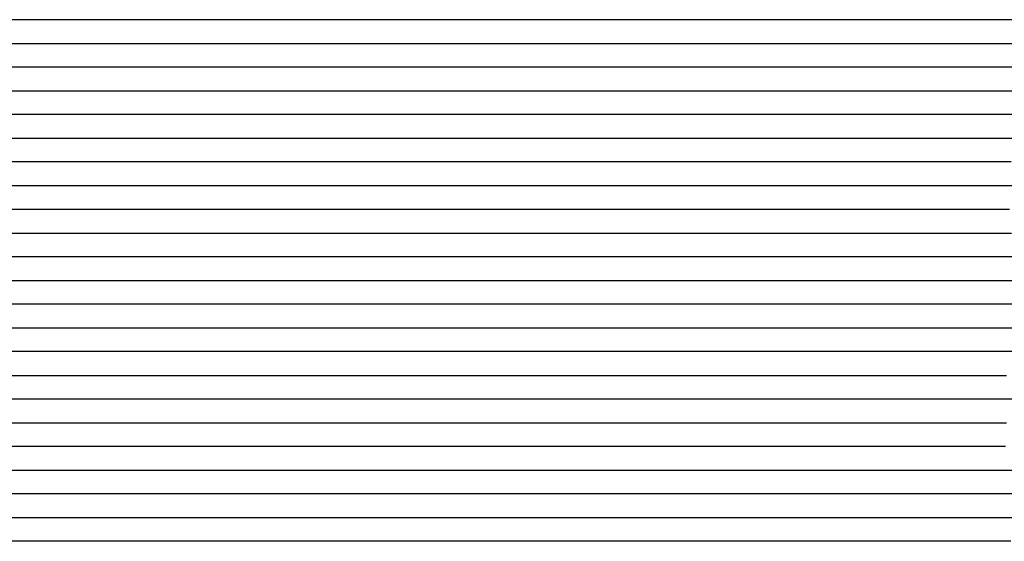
# Model space of a CAD drawing. Extents: x -4 to 4.3, y -2 to 2.5.
# Tile 11 of 108: x -1.41 to -0.89, y -1.44 to -1.16. Entities that reach past the tile are written whole.
import ezdxf

# ---------------------------------------------------------------- set-up
doc = ezdxf.new("R2010")
doc.units = 0

msp = doc.modelspace()

# ---------------------------------------------------------------- linework, layer by layer
at = {"layer": 'Default', "color": 72, "linetype": 'CONTINUOUS'}
for p, q in [((-1.18783, -1.16246, -0.103), (-1.96908, -1.16246, -0.103)), ((-1.157097, -1.16246, -0.103626), (-1.18783, -1.16246, -0.103)), ((-1.14242, -1.16246, -0.107459), (-1.157097, -1.16246, -0.103626)), ((-1.135638, -1.16246, -0.109834), (-1.14242, -1.16246, -0.107459)), ((-1.128855, -1.16246, -0.105529), (-1.135638, -1.16246, -0.109834)), ((-1.115083, -1.16246, -0.097654), (-1.128855, -1.16246, -0.105529)), ((-1.086992, -1.16246, -0.083097), (-1.115083, -1.16246, -0.097654)), ((-1.043884, -1.16246, -0.0633), (-1.086992, -1.16246, -0.083097)), ((-1.028953, -1.16246, -0.057715), (-1.043884, -1.16246, -0.0633)), ((-1.013857, -1.16246, -0.053059), (-1.028953, -1.16246, -0.057715)), ((-0.998482, -1.16246, -0.048956), (-1.013857, -1.16246, -0.053059)), ((-0.982867, -1.16246, -0.046129), (-0.998482, -1.16246, -0.048956)), ((-0.967457, -1.16246, -0.046698), (-0.982867, -1.16246, -0.046129)), ((-0.95233, -1.16246, -0.049231), (-0.967457, -1.16246, -0.046698)), ((-0.937511, -1.16246, -0.053065), (-0.95233, -1.16246, -0.049231)), ((-0.922874, -1.16246, -0.057958), (-0.937511, -1.16246, -0.053065)), ((-0.908651, -1.16246, -0.063273), (-0.922874, -1.16246, -0.057958)), ((-0.894497, -1.16246, -0.069709), (-0.908651, -1.16246, -0.063273)), ((-0.852658, -1.16246, -0.089748), (-0.894497, -1.16246, -0.069709)), ((-1.981479, -1.17496, -0.103), (-1.169023, -1.17496, -0.103)), ((-1.169023, -1.17496, -0.103), (-1.153398, -1.17496, -0.103404)), ((-1.153398, -1.17496, -0.103404), (-1.137778, -1.17496, -0.106581)), ((-1.137778, -1.17496, -0.106581), (-1.122467, -1.17496, -0.105567)), ((-1.122467, -1.17496, -0.105567), (-1.106876, -1.17496, -0.096725)), ((-1.106876, -1.17496, -0.096725), (-1.079369, -1.17496, -0.082675)), ((-1.079369, -1.17496, -0.082675), (-1.037019, -1.17496, -0.063267)), ((-1.037019, -1.17496, -0.063267), (-1.02274, -1.17496, -0.057899)), ((-1.02274, -1.17496, -0.057899), (-1.008114, -1.17496, -0.053178)), ((-1.008114, -1.17496, -0.053178), (-0.993245, -1.17496, -0.049256)), ((-0.993245, -1.17496, -0.049256), (-0.978137, -1.17496, -0.046395)), ((-0.978137, -1.17496, -0.046395), (-0.962784, -1.17496, -0.046263)), ((-0.962784, -1.17496, -0.046263), (-0.94716, -1.17496, -0.048871)), ((-0.94716, -1.17496, -0.048871), (-0.931748, -1.17496, -0.053123)), ((-0.931748, -1.17496, -0.053123), (-0.916686, -1.17496, -0.058108)), ((-0.916686, -1.17496, -0.058108), (-0.901852, -1.17496, -0.063682)), ((-0.901852, -1.17496, -0.063682), (-0.858859, -1.17496, -0.083712)), ((-1.155499, -1.18746, -0.103048), (-1.983567, -1.18746, -0.103)), ((-1.140265, -1.18746, -0.104348), (-1.155499, -1.18746, -0.103048)), ((-1.132982, -1.18746, -0.106008), (-1.140265, -1.18746, -0.104348)), ((-1.129341, -1.18746, -0.107196), (-1.132982, -1.18746, -0.106008)), ((-1.1257, -1.18746, -0.108641), (-1.129341, -1.18746, -0.107196)), ((-1.112105, -1.18746, -0.10336), (-1.1257, -1.18746, -0.108641)), ((-1.098199, -1.18746, -0.095481), (-1.112105, -1.18746, -0.10336)), ((-1.084197, -1.18746, -0.088309), (-1.098199, -1.18746, -0.095481)), ((-1.041437, -1.18746, -0.067947), (-1.084197, -1.18746, -0.088309)), ((-1.026752, -1.18746, -0.061888), (-1.041437, -1.18746, -0.067947)), ((-1.011796, -1.18746, -0.05645), (-1.026752, -1.18746, -0.061888)), ((-0.99664, -1.18746, -0.051867), (-1.011796, -1.18746, -0.05645)), ((-0.98114, -1.18746, -0.047982), (-0.99664, -1.18746, -0.051867)), ((-0.965556, -1.18746, -0.045997), (-0.98114, -1.18746, -0.047982)), ((-0.950315, -1.18746, -0.047099), (-0.965556, -1.18746, -0.045997)), ((-0.93527, -1.18746, -0.0505), (-0.950315, -1.18746, -0.047099)), ((-0.920559, -1.18746, -0.054622), (-0.93527, -1.18746, -0.0505)), ((-0.906062, -1.18746, -0.059812), (-0.920559, -1.18746, -0.054622)), ((-0.891873, -1.18746, -0.065519), (-0.906062, -1.18746, -0.059812)), ((-0.877765, -1.18746, -0.072023), (-0.891873, -1.18746, -0.065519)), ((-1.997922, -1.19996, -0.103), (-1.154217, -1.19996, -0.103)), ((-1.154217, -1.19996, -0.103), (-1.138592, -1.19996, -0.104048)), ((-1.138592, -1.19996, -0.104048), (-1.123002, -1.19996, -0.107187)), ((-1.123002, -1.19996, -0.107187), (-1.115343, -1.19996, -0.109434)), ((-1.115343, -1.19996, -0.109434), (-1.094394, -1.19996, -0.097166)), ((-1.094394, -1.19996, -0.097166), (-1.080822, -1.19996, -0.08988)), ((-1.080822, -1.19996, -0.08988), (-1.0389, -1.19996, -0.069848)), ((-1.0389, -1.19996, -0.069848), (-1.024763, -1.19996, -0.063608)), ((-1.024763, -1.19996, -0.063608), (-1.010469, -1.19996, -0.058224)), ((-1.010469, -1.19996, -0.058224), (-0.995846, -1.19996, -0.053512)), ((-0.995846, -1.19996, -0.053512), (-0.980975, -1.19996, -0.049657)), ((-0.980975, -1.19996, -0.049657), (-0.965849, -1.19996, -0.046923)), ((-0.965849, -1.19996, -0.046923), (-0.950474, -1.19996, -0.046243)), ((-0.950474, -1.19996, -0.046243), (-0.934864, -1.19996, -0.049124)), ((-0.934864, -1.19996, -0.049124), (-0.919499, -1.19996, -0.053269)), ((-0.919499, -1.19996, -0.053269), (-0.904413, -1.19996, -0.058085)), ((-0.904413, -1.19996, -0.058085), (-0.875028, -1.19996, -0.070466)), ((-1.140684, -1.21246, -0.103068), (-1.999909, -1.21246, -0.103)), ((-1.125441, -1.21246, -0.105196), (-1.140684, -1.21246, -0.103068)), ((-1.118423, -1.21246, -0.106777), (-1.125441, -1.21246, -0.105196)), ((-1.114914, -1.21246, -0.107903), (-1.118423, -1.21246, -0.106777)), ((-1.111405, -1.21246, -0.109271), (-1.114914, -1.21246, -0.107903)), ((-1.0977, -1.21246, -0.102568), (-1.111405, -1.21246, -0.109271)), ((-1.06978, -1.21246, -0.087702), (-1.0977, -1.21246, -0.102568)), ((-1.041431, -1.21246, -0.07415), (-1.06978, -1.21246, -0.087702)), ((-1.012325, -1.21246, -0.061393), (-1.041431, -1.21246, -0.07415)), ((-0.997308, -1.21246, -0.055944), (-1.012325, -1.21246, -0.061393)), ((-0.982114, -1.21246, -0.051575), (-0.997308, -1.21246, -0.055944)), ((-0.96655, -1.21246, -0.047842), (-0.982114, -1.21246, -0.051575)), ((-0.950958, -1.21246, -0.046463), (-0.96655, -1.21246, -0.047842)), ((-0.935797, -1.21246, -0.047445), (-0.950958, -1.21246, -0.046463)), ((-0.920832, -1.21246, -0.051174), (-0.935797, -1.21246, -0.047445)), ((-0.906154, -1.21246, -0.055584), (-0.920832, -1.21246, -0.051174)), ((-0.877453, -1.21246, -0.066579), (-0.906154, -1.21246, -0.055584)), ((-2.016534, -1.22496, -0.103021), (-1.141581, -1.22496, -0.103016)), ((-1.141581, -1.22496, -0.103016), (-1.125956, -1.22496, -0.103711)), ((-1.125956, -1.22496, -0.103711), (-1.110346, -1.22496, -0.107567)), ((-1.110346, -1.22496, -0.107567), (-1.102762, -1.22496, -0.109883)), ((-1.102762, -1.22496, -0.109883), (-1.098969, -1.22496, -0.107409)), ((-1.098969, -1.22496, -0.107409), (-1.081681, -1.22496, -0.097197)), ((-1.081681, -1.22496, -0.097197), (-1.040391, -1.22496, -0.076627)), ((-1.040391, -1.22496, -0.076627), (-1.01212, -1.22496, -0.063996)), ((-1.01212, -1.22496, -0.063996), (-0.99776, -1.22496, -0.058456)), ((-0.99776, -1.22496, -0.058456), (-0.983182, -1.22496, -0.053736)), ((-0.983182, -1.22496, -0.053736), (-0.968317, -1.22496, -0.049591)), ((-0.968317, -1.22496, -0.049591), (-0.953266, -1.22496, -0.046774)), ((-0.953266, -1.22496, -0.046774), (-0.937908, -1.22496, -0.046768)), ((-0.937908, -1.22496, -0.046768), (-0.922283, -1.22496, -0.04928)), ((-0.922283, -1.22496, -0.04928), (-0.906856, -1.22496, -0.053384)), ((-0.906856, -1.22496, -0.053384), (-0.876962, -1.22496, -0.064079)), ((-1.13384, -1.23746, -0.103097), (-2.008825, -1.23746, -0.103)), ((-1.118565, -1.23746, -0.103769), (-1.13384, -1.23746, -0.103097)), ((-1.110875, -1.23746, -0.105423), (-1.118565, -1.23746, -0.103769)), ((-1.103185, -1.23746, -0.108146), (-1.110875, -1.23746, -0.105423)), ((-1.089668, -1.23746, -0.105724), (-1.103185, -1.23746, -0.108146)), ((-1.07581, -1.23746, -0.097687), (-1.089668, -1.23746, -0.105724)), ((-1.061867, -1.23746, -0.090426), (-1.07581, -1.23746, -0.097687)), ((-1.033582, -1.23746, -0.076543), (-1.061867, -1.23746, -0.090426)), ((-1.004655, -1.23746, -0.063622), (-1.033582, -1.23746, -0.076543)), ((-0.989726, -1.23746, -0.057847), (-1.004655, -1.23746, -0.063622)), ((-0.974613, -1.23746, -0.053181), (-0.989726, -1.23746, -0.057847)), ((-0.959211, -1.23746, -0.049137), (-0.974613, -1.23746, -0.053181)), ((-0.943608, -1.23746, -0.046475), (-0.959211, -1.23746, -0.049137)), ((-0.928239, -1.23746, -0.047294), (-0.943608, -1.23746, -0.046475)), ((-0.913133, -1.23746, -0.050063), (-0.928239, -1.23746, -0.047294)), ((-0.89827, -1.23746, -0.053992), (-0.913133, -1.23746, -0.050063)), ((-0.883674, -1.23746, -0.058726), (-0.89827, -1.23746, -0.053992)), ((-2.030092, -1.24996, -0.103027), (-1.139484, -1.24996, -0.103)), ((-1.139484, -1.24996, -0.103), (-1.123859, -1.24996, -0.103153)), ((-1.123859, -1.24996, -0.103153), (-1.108235, -1.24996, -0.104439)), ((-1.108235, -1.24996, -0.104439), (-1.092663, -1.24996, -0.107817)), ((-1.092663, -1.24996, -0.107817), (-1.085028, -1.24996, -0.106775)), ((-1.085028, -1.24996, -0.106775), (-1.063964, -1.24996, -0.09477)), ((-1.063964, -1.24996, -0.09477), (-1.036405, -1.24996, -0.081153)), ((-1.036405, -1.24996, -0.081153), (-1.008146, -1.24996, -0.067947)), ((-1.008146, -1.24996, -0.067947), (-0.993982, -1.24996, -0.061922)), ((-0.993982, -1.24996, -0.061922), (-0.979604, -1.24996, -0.056719)), ((-0.979604, -1.24996, -0.056719), (-0.964912, -1.24996, -0.052147)), ((-0.964912, -1.24996, -0.052147), (-0.949992, -1.24996, -0.048517)), ((-0.949992, -1.24996, -0.048517), (-0.93481, -1.24996, -0.046319)), ((-0.93481, -1.24996, -0.046319), (-0.919346, -1.24996, -0.047475)), ((-0.919346, -1.24996, -0.047475), (-0.903765, -1.24996, -0.050609)), ((-0.903765, -1.24996, -0.050609), (-0.873425, -1.24996, -0.059785)), ((-1.135436, -1.26246, -0.103), (-2.026061, -1.26246, -0.103)), ((-1.104611, -1.26246, -0.10354), (-1.135436, -1.26246, -0.103)), ((-1.089641, -1.26246, -0.107066), (-1.104611, -1.26246, -0.10354)), ((-1.08625, -1.26246, -0.108079), (-1.089641, -1.26246, -0.107066)), ((-1.08286, -1.26246, -0.109315), (-1.08625, -1.26246, -0.108079)), ((-1.062287, -1.26246, -0.097448), (-1.08286, -1.26246, -0.109315)), ((-1.034133, -1.26246, -0.082994), (-1.062287, -1.26246, -0.097448)), ((-0.990971, -1.26246, -0.063354), (-1.034133, -1.26246, -0.082994)), ((-0.97606, -1.26246, -0.057817), (-0.990971, -1.26246, -0.063354)), ((-0.960989, -1.26246, -0.053099), (-0.97606, -1.26246, -0.057817)), ((-0.945546, -1.26246, -0.048873), (-0.960989, -1.26246, -0.053099)), ((-0.929934, -1.26246, -0.046469), (-0.945546, -1.26246, -0.048873)), ((-0.914567, -1.26246, -0.047104), (-0.929934, -1.26246, -0.046469)), ((-0.899454, -1.26246, -0.049882), (-0.914567, -1.26246, -0.047104)), ((-0.884632, -1.26246, -0.053773), (-0.899454, -1.26246, -0.049882)), ((-2.05753, -1.27496, -0.103276), (-1.120338, -1.27496, -0.103)), ((-1.120338, -1.27496, -0.103), (-1.104713, -1.27496, -0.103086)), ((-1.104713, -1.27496, -0.103086), (-1.089088, -1.27496, -0.105216)), ((-1.089088, -1.27496, -0.105216), (-1.073606, -1.27496, -0.108038)), ((-1.073606, -1.27496, -0.108038), (-1.069763, -1.27496, -0.105534)), ((-1.069763, -1.27496, -0.105534), (-1.058234, -1.27496, -0.098854)), ((-1.058234, -1.27496, -0.098854), (-1.044679, -1.27496, -0.091556)), ((-1.044679, -1.27496, -0.091556), (-1.002833, -1.27496, -0.071462)), ((-1.002833, -1.27496, -0.071462), (-0.988668, -1.27496, -0.065136)), ((-0.988668, -1.27496, -0.065136), (-0.974401, -1.27496, -0.05947)), ((-0.974401, -1.27496, -0.05947), (-0.959879, -1.27496, -0.054639)), ((-0.959879, -1.27496, -0.054639), (-0.945053, -1.27496, -0.050529)), ((-0.945053, -1.27496, -0.050529), (-0.929996, -1.27496, -0.047545)), ((-0.929996, -1.27496, -0.047545), (-0.914669, -1.27496, -0.046491)), ((-0.914669, -1.27496, -0.046491), (-0.899081, -1.27496, -0.04833)), ((-0.899081, -1.27496, -0.04833), (-0.883563, -1.27496, -0.052111)), ((-1.101678, -1.28746, -0.103127), (-2.039132, -1.28746, -0.103)), ((-1.086504, -1.28746, -0.104291), (-1.101678, -1.28746, -0.103127)), ((-1.079363, -1.28746, -0.106044), (-1.086504, -1.28746, -0.104291)), ((-1.075792, -1.28746, -0.107267), (-1.079363, -1.28746, -0.106044)), ((-1.072222, -1.28746, -0.108742), (-1.075792, -1.28746, -0.107267)), ((-1.058576, -1.28746, -0.102687), (-1.072222, -1.28746, -0.108742)), ((-1.044603, -1.28746, -0.094894), (-1.058576, -1.28746, -0.102687)), ((-1.03057, -1.28746, -0.08787), (-1.044603, -1.28746, -0.094894)), ((-0.987768, -1.28746, -0.067693), (-1.03057, -1.28746, -0.08787)), ((-0.973105, -1.28746, -0.061626), (-0.987768, -1.28746, -0.067693)), ((-0.958129, -1.28746, -0.056114), (-0.973105, -1.28746, -0.061626)), ((-0.942933, -1.28746, -0.05159), (-0.958129, -1.28746, -0.056114)), ((-0.927366, -1.28746, -0.047869), (-0.942933, -1.28746, -0.05159)), ((-0.91179, -1.28746, -0.046519), (-0.927366, -1.28746, -0.047869)), ((-0.896484, -1.28746, -0.047736), (-0.91179, -1.28746, -0.046519)), ((-0.881451, -1.28746, -0.050822), (-0.896484, -1.28746, -0.047736)), ((-2.065057, -1.29996, -0.10306), (-1.111982, -1.29996, -0.103)), ((-1.111982, -1.29996, -0.103), (-1.096357, -1.29996, -0.10302)), ((-1.096357, -1.29996, -0.10302), (-1.080732, -1.29996, -0.104287)), ((-1.080732, -1.29996, -0.104287), (-1.065158, -1.29996, -0.108854)), ((-1.065158, -1.29996, -0.108854), (-1.057661, -1.29996, -0.106212)), ((-1.057661, -1.29996, -0.106212), (-1.036786, -1.29996, -0.09417)), ((-1.036786, -1.29996, -0.09417), (-0.995145, -1.29996, -0.073979)), ((-0.995145, -1.29996, -0.073979), (-0.980989, -1.29996, -0.067512)), ((-0.980989, -1.29996, -0.067512), (-0.966777, -1.29996, -0.061676)), ((-0.966777, -1.29996, -0.061676), (-0.952324, -1.29996, -0.056472)), ((-0.952324, -1.29996, -0.056472), (-0.922651, -1.29996, -0.048163)), ((-0.922651, -1.29996, -0.048163), (-0.907535, -1.29996, -0.046441)), ((-0.907535, -1.29996, -0.046441), (-0.89201, -1.29996, -0.047063)), ((-0.89201, -1.29996, -0.047063), (-0.876398, -1.29996, -0.050268)), ((-1.094733, -1.31246, -0.103), (-2.063447, -1.31246, -0.103)), ((-1.079352, -1.31246, -0.10404), (-1.094733, -1.31246, -0.103)), ((-1.064561, -1.31246, -0.106684), (-1.079352, -1.31246, -0.10404)), ((-1.061188, -1.31246, -0.107833), (-1.064561, -1.31246, -0.106684)), ((-1.057816, -1.31246, -0.109206), (-1.061188, -1.31246, -0.107833)), ((-1.051072, -1.31246, -0.106144), (-1.057816, -1.31246, -0.109206)), ((-1.037232, -1.31246, -0.098052), (-1.051072, -1.31246, -0.106144)), ((-1.009128, -1.31246, -0.08371), (-1.037232, -1.31246, -0.098052)), ((-0.966042, -1.31246, -0.063998), (-1.009128, -1.31246, -0.08371)), ((-0.951158, -1.31246, -0.05825), (-0.966042, -1.31246, -0.063998)), ((-0.936025, -1.31246, -0.053416), (-0.951158, -1.31246, -0.05825)), ((-0.920629, -1.31246, -0.049459), (-0.936025, -1.31246, -0.053416)), ((-0.905012, -1.31246, -0.046752), (-0.920629, -1.31246, -0.049459)), ((-0.889627, -1.31246, -0.046268), (-0.905012, -1.31246, -0.046752)), ((-0.87451, -1.31246, -0.048952), (-0.889627, -1.31246, -0.046268)), ((-2.086117, -1.32496, -0.103115), (-1.086163, -1.32496, -0.103)), ((-1.086163, -1.32496, -0.103), (-1.070538, -1.32496, -0.104218)), ((-1.070538, -1.32496, -0.104218), (-1.054961, -1.32496, -0.107899)), ((-1.054961, -1.32496, -0.107899), (-1.047357, -1.32496, -0.107717)), ((-1.047357, -1.32496, -0.107717), (-1.026375, -1.32496, -0.09566)), ((-1.026375, -1.32496, -0.09566), (-0.998844, -1.32496, -0.082041)), ((-0.998844, -1.32496, -0.082041), (-0.956392, -1.32496, -0.062749)), ((-0.956392, -1.32496, -0.062749), (-0.942054, -1.32496, -0.05747)), ((-0.942054, -1.32496, -0.05747), (-0.927391, -1.32496, -0.052744)), ((-0.927391, -1.32496, -0.052744), (-0.912519, -1.32496, -0.049037)), ((-0.912519, -1.32496, -0.049037), (-0.897358, -1.32496, -0.046702)), ((-0.897358, -1.32496, -0.046702), (-0.881916, -1.32496, -0.046359)), ((-1.071748, -1.33746, -0.103101), (-2.087127, -1.33746, -0.103)), ((-1.056714, -1.33746, -0.105799), (-1.071748, -1.33746, -0.103101)), ((-1.050079, -1.33746, -0.107679), (-1.056714, -1.33746, -0.105799)), ((-1.046761, -1.33746, -0.108794), (-1.050079, -1.33746, -0.107679)), ((-1.043444, -1.33746, -0.109606), (-1.046761, -1.33746, -0.108794)), ((-1.0297, -1.33746, -0.101065), (-1.043444, -1.33746, -0.109606)), ((-1.001671, -1.33746, -0.08641), (-1.0297, -1.33746, -0.101065)), ((-0.958746, -1.33746, -0.066486), (-1.001671, -1.33746, -0.08641)), ((-0.943988, -1.33746, -0.060536), (-0.958746, -1.33746, -0.066486)), ((-0.928969, -1.33746, -0.055312), (-0.943988, -1.33746, -0.060536)), ((-0.913781, -1.33746, -0.050953), (-0.928969, -1.33746, -0.055312)), ((-0.898177, -1.33746, -0.047184), (-0.913781, -1.33746, -0.050953)), ((-0.882607, -1.33746, -0.046381), (-0.898177, -1.33746, -0.047184)), ((-2.108253, -1.34996, -0.103166), (-1.07703, -1.34996, -0.103)), ((-1.07703, -1.34996, -0.103), (-1.061405, -1.34996, -0.103409)), ((-1.061405, -1.34996, -0.103409), (-1.045785, -1.34996, -0.107057)), ((-1.045785, -1.34996, -0.107057), (-1.030569, -1.34996, -0.105485)), ((-1.030569, -1.34996, -0.105485), (-1.015027, -1.34996, -0.096636)), ((-1.015027, -1.34996, -0.096636), (-0.973479, -1.34996, -0.07617)), ((-0.973479, -1.34996, -0.07617), (-0.945119, -1.34996, -0.06356)), ((-0.945119, -1.34996, -0.06356), (-0.930778, -1.34996, -0.058039)), ((-0.930778, -1.34996, -0.058039), (-0.916196, -1.34996, -0.053498)), ((-0.916196, -1.34996, -0.053498), (-0.901278, -1.34996, -0.049459)), ((-0.901278, -1.34996, -0.049459), (-0.886196, -1.34996, -0.046425)), ((-1.05468, -1.36246, -0.103526), (-2.101359, -1.36246, -0.103)), ((-1.039629, -1.36246, -0.105872), (-1.05468, -1.36246, -0.103526)), ((-1.032888, -1.36246, -0.107753), (-1.039629, -1.36246, -0.105872)), ((-1.026146, -1.36246, -0.106759), (-1.032888, -1.36246, -0.107753)), ((-1.012336, -1.36246, -0.098674), (-1.026146, -1.36246, -0.106759)), ((-0.99826, -1.36246, -0.091222), (-1.012336, -1.36246, -0.098674)), ((-0.941094, -1.36246, -0.064629), (-0.99826, -1.36246, -0.091222)), ((-0.926288, -1.36246, -0.05892), (-0.941094, -1.36246, -0.064629)), ((-0.91121, -1.36246, -0.053836), (-0.926288, -1.36246, -0.05892)), ((-0.89588, -1.36246, -0.049671), (-0.91121, -1.36246, -0.053836)), ((-0.880266, -1.36246, -0.046591), (-0.89588, -1.36246, -0.049671)), ((-2.138176, -1.37496, -0.103072), (-1.060118, -1.37496, -0.103008)), ((-1.060118, -1.37496, -0.103008), (-1.044493, -1.37496, -0.10354)), ((-1.044493, -1.37496, -0.10354), (-1.028877, -1.37496, -0.10731)), ((-1.028877, -1.37496, -0.10731), (-1.021283, -1.37496, -0.108057)), ((-1.021283, -1.37496, -0.108057), (-1.017485, -1.37496, -0.105452)), ((-1.017485, -1.37496, -0.105452), (-1.000186, -1.37496, -0.095605)), ((-1.000186, -1.37496, -0.095605), (-0.972657, -1.37496, -0.08188)), ((-0.972657, -1.37496, -0.08188), (-0.930217, -1.37496, -0.062858)), ((-0.930217, -1.37496, -0.062858), (-0.915848, -1.37496, -0.057581)), ((-0.915848, -1.37496, -0.057581), (-0.901181, -1.37496, -0.053005)), ((-0.901181, -1.37496, -0.053005), (-0.886265, -1.37496, -0.048917)), ((-1.044855, -1.38746, -0.1031), (-2.138483, -1.38746, -0.103)), ((-1.029938, -1.38746, -0.104972), (-1.044855, -1.38746, -0.1031)), ((-1.023203, -1.38746, -0.107072), (-1.029938, -1.38746, -0.104972)), ((-1.016468, -1.38746, -0.108881), (-1.023203, -1.38746, -0.107072)), ((-1.002768, -1.38746, -0.100825), (-1.016468, -1.38746, -0.108881)), ((-0.974692, -1.38746, -0.086034), (-1.002768, -1.38746, -0.100825)), ((-0.931787, -1.38746, -0.066294), (-0.974692, -1.38746, -0.086034)), ((-0.916962, -1.38746, -0.060206), (-0.931787, -1.38746, -0.066294)), ((-0.901965, -1.38746, -0.055213), (-0.916962, -1.38746, -0.060206)), ((-0.886753, -1.38746, -0.050765), (-0.901965, -1.38746, -0.055213)), ((-2.166115, -1.39996, -0.103298), (-1.056848, -1.39996, -0.103)), ((-1.056848, -1.39996, -0.103), (-1.041223, -1.39996, -0.103138)), ((-1.041223, -1.39996, -0.103138), (-1.025598, -1.39996, -0.104462)), ((-1.025598, -1.39996, -0.104462), (-1.010029, -1.39996, -0.108886)), ((-1.010029, -1.39996, -0.108886), (-0.994999, -1.39996, -0.100038)), ((-0.994999, -1.39996, -0.100038), (-0.981393, -1.39996, -0.092621)), ((-0.981393, -1.39996, -0.092621), (-0.939496, -1.39996, -0.072792)), ((-0.939496, -1.39996, -0.072792), (-0.92531, -1.39996, -0.066376)), ((-0.92531, -1.39996, -0.066376), (-0.911074, -1.39996, -0.060568)), ((-0.911074, -1.39996, -0.060568), (-0.896606, -1.39996, -0.055494)), ((-0.896606, -1.39996, -0.055494), (-0.881861, -1.39996, -0.051141)), ((-1.041045, -1.41246, -0.103), (-2.166027, -1.41246, -0.103012)), ((-1.025707, -1.41246, -0.103748), (-1.041045, -1.41246, -0.103)), ((-1.010988, -1.41246, -0.106609), (-1.025707, -1.41246, -0.103748)), ((-1.007626, -1.41246, -0.107807), (-1.010988, -1.41246, -0.106609)), ((-1.004263, -1.41246, -0.109231), (-1.007626, -1.41246, -0.107807)), ((-0.983653, -1.41246, -0.097087), (-1.004263, -1.41246, -0.109231)), ((-0.955423, -1.41246, -0.082985), (-0.983653, -1.41246, -0.097087)), ((-0.912182, -1.41246, -0.063583), (-0.955423, -1.41246, -0.082985)), ((-0.897276, -1.41246, -0.058022), (-0.912182, -1.41246, -0.063583)), ((-0.882149, -1.41246, -0.053268), (-0.897276, -1.41246, -0.058022)), ((-2.18132, -1.42496, -0.10311), (-1.040709, -1.42496, -0.103)), ((-1.040709, -1.42496, -0.103), (-1.025084, -1.42496, -0.103304)), ((-1.025084, -1.42496, -0.103304), (-1.009462, -1.42496, -0.105409)), ((-1.009462, -1.42496, -0.105409), (-0.993977, -1.42496, -0.106821)), ((-0.993977, -1.42496, -0.106821), (-0.978416, -1.42496, -0.097761)), ((-0.978416, -1.42496, -0.097761), (-0.950972, -1.42496, -0.083827)), ((-0.950972, -1.42496, -0.083827), (-0.908451, -1.42496, -0.064934)), ((-0.908451, -1.42496, -0.064934), (-0.894128, -1.42496, -0.059358)), ((-0.894128, -1.42496, -0.059358), (-0.879567, -1.42496, -0.054649)), ((-1.028841, -1.43746, -0.103), (-2.200701, -1.43746, -0.103)), ((-1.01352, -1.43746, -0.103672), (-1.028841, -1.43746, -0.103)), ((-0.998089, -1.43746, -0.106915), (-1.01352, -1.43746, -0.103672)), ((-0.98449, -1.43746, -0.104749), (-0.998089, -1.43746, -0.106915)), ((-0.970585, -1.43746, -0.096883), (-0.98449, -1.43746, -0.104749)), ((-0.942218, -1.43746, -0.082785), (-0.970585, -1.43746, -0.096883)), ((-0.913459, -1.43746, -0.070212), (-0.942218, -1.43746, -0.082785)), ((-0.883974, -1.43746, -0.058439), (-0.913459, -1.43746, -0.070212))]:
    msp.add_line(p, q, dxfattribs=at)

doc.saveas('drawing.dxf')
